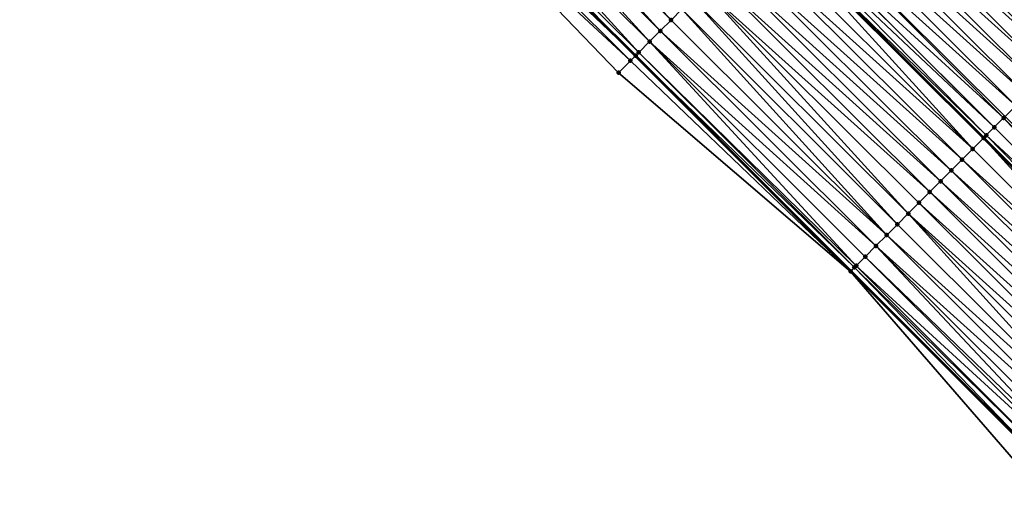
# Model space of a CAD drawing. Header units: feet. Extents: x 2017424 to 2024169, y 808042 to 818730.
# Tile 220 of 256: x 2019613 to 2019678, y 816733 to 816765. Entities that reach past the tile are written whole.
import ezdxf

# ---------------------------------------------------------------- set-up
doc = ezdxf.new("R2010")
doc.units = ezdxf.units.FT
doc.header["$MEASUREMENT"] = 0
for name, color, linetype, lineweight in [('EP_Travel Lane', 172, 'Continuous', 53), ('NB-Road Shots', 141, 'Continuous', 100), ('NB-Road X-Section', 40, 'Continuous', 13), ('STRIPING', 60, 'Continuous', 53)]:
    doc.layers.add(name, color=color, linetype=linetype, lineweight=lineweight)
doc.layers.add('I-77-MM15-17_NB-Surface-BORDER', color=7, linetype='Continuous')
doc.layers.add('I-77-MM15-17_NB-Surface-TIN', color=7, linetype='Continuous')

msp = doc.modelspace()

# ---------------------------------------------------------------- linework, layer by layer
at = {"layer": 'EP_Travel Lane'}
msp.add_polyline3d([(2019483.086331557, 816931.4272496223, 257.64693950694), (2019497.335399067, 816917.386234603, 257.5413696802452), (2019511.584400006, 816903.3523303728, 257.4164480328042), (2019525.833327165, 816889.3184988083, 257.2761810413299), (2019540.027127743, 816875.2818007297, 257.1372183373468), (2019554.23951549, 816861.2109232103, 257.0012708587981), (2019568.393941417, 816847.1611745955, 256.8532018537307), (2019582.551223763, 816833.0349674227, 256.7009215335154), (2019596.708381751, 816818.9088843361, 256.5303295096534), (2019610.882147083, 816804.7839246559, 256.3773551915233), (2019625.050082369, 816790.6683949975, 256.2246215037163), (2019639.24716904, 816776.5423701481, 256.0882080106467), (2019653.41338509, 816762.4735299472, 255.972842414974), (2019667.541945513, 816748.3180010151, 255.877083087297), (2019681.687879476, 816734.179007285, 255.7842811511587)], dxfattribs=at)
at = {"layer": 'I-77-MM15-17_NB-Surface-BORDER', "color": 3, "linetype": 'Continuous', "lineweight": -3}
msp.add_polyline3d([(2019680.656079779, 816733.1445202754, 255.7421982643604), (2019667.533173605, 816748.3092055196, 255.8769205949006), (2019652.299173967, 816761.3566508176, 255.9194987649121), (2019638.453575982, 816775.743079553, 256.0496880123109), (2019624.630233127, 816790.2472108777, 256.2085292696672), (2019610.577369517, 816804.4782281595, 256.3620715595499), (2019596.543977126, 816818.7442731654, 256.5189000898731), (2019582.284509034, 816832.7678918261, 256.6842789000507), (2019568.243657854, 816847.0106801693, 256.8443790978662), (2019554.074395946, 816861.0442441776, 256.9912724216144), (2019539.429870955, 816874.6789626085, 257.0951705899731), (2019525.4495151, 816888.9290568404, 257.2499220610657), (2019511.544282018, 816903.3116192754, 257.4141856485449), (2019496.728697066, 816916.7705933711, 257.5040045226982), (2019483.05474672, 816931.3952163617, 257.645156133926)], dxfattribs=at)
at = {"layer": 'I-77-MM15-17_NB-Surface-TIN', "color": 128, "linetype": 'Continuous', "lineweight": -3}
for points in [[(2019655.746162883, 816764.81301523, 255.9727131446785), (2019642.276140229, 816779.5944773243, 256.1044752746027), (2019641.571719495, 816778.884694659, 256.0989423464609)], [(2019655.746162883, 816764.81301523, 255.9727131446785), (2019656.452281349, 816765.5211089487, 255.9781634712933), (2019642.276140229, 816779.5944773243, 256.1044752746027)], [(2019655.04006534, 816764.1049006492, 255.9714342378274), (2019641.571719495, 816778.884694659, 256.0989423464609), (2019640.867304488, 816778.1749063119, 256.0944868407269)], [(2019655.04006534, 816764.1049006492, 255.9714342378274), (2019655.746162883, 816764.81301523, 255.9727131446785), (2019641.571719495, 816778.884694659, 256.0989423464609)], [(2019669.161797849, 816778.2674099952, 255.9534753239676), (2019683.323688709, 816764.146114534, 255.7772438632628), (2019669.797150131, 816778.9046140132, 255.9509584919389)], [(2019669.797150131, 816778.9046140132, 255.9509584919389), (2019683.323688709, 816764.146114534, 255.7772438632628), (2019684.029755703, 816764.8542595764, 255.7724317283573)], [(2019654.333984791, 816763.396769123, 255.9735437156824), (2019640.867304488, 816778.1749063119, 256.0944868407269), (2019640.162913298, 816777.465094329, 256.0945133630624)], [(2019654.333984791, 816763.396769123, 255.9735437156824), (2019655.04006534, 816764.1049006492, 255.9714342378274), (2019640.867304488, 816778.1749063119, 256.0944868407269)], [(2019668.455739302, 816777.5592565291, 255.9599717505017), (2019683.323688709, 816764.146114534, 255.7772438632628), (2019669.161797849, 816778.2674099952, 255.9534753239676)], [(2019653.627910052, 816762.6886318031, 255.9768116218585), (2019640.162913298, 816777.465094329, 256.0945133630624), (2019639.45851382, 816776.7552905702, 256.0929803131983)], [(2019653.627910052, 816762.6886318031, 255.9768116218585), (2019654.333984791, 816763.396769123, 255.9735437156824), (2019640.162913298, 816777.465094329, 256.0945133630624)], [(2019667.74969666, 816776.8510872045, 255.9696392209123), (2019682.617646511, 816763.4379447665, 255.7869999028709), (2019668.455739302, 816777.5592565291, 255.9599717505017)], [(2019668.455739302, 816777.5592565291, 255.9599717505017), (2019682.617646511, 816763.4379447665, 255.7869999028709), (2019683.323688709, 816764.146114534, 255.7772438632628)], [(2019653.415811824, 816762.4759624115, 255.9729666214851), (2019639.45851382, 816776.7552905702, 256.0929803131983), (2019639.262554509, 816776.557867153, 256.0888534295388)], [(2019653.415811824, 816762.4759624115, 255.9729666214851), (2019653.627910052, 816762.6886318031, 255.9768116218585), (2019639.45851382, 816776.7552905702, 256.0929803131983)], [(2019667.043627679, 816776.1429441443, 255.9740549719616), (2019681.91162303, 816762.7297563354, 255.800487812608), (2019667.74969666, 816776.8510872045, 255.9696392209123)], [(2019667.74969666, 816776.8510872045, 255.9696392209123), (2019681.91162303, 816762.7297563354, 255.800487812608), (2019682.617646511, 816763.4379447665, 255.7869999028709)], [(2019653.082593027, 816762.1419567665, 255.9559116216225), (2019638.949096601, 816776.2421368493, 256.0757039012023), (2019638.453575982, 816775.743079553, 256.0496880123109)], [(2019638.949096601, 816776.2421368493, 256.0757039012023), (2019653.41338509, 816762.4735299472, 255.972842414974), (2019639.24716904, 816776.5423701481, 256.0882080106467)], [(2019653.082593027, 816762.1419567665, 255.9559116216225), (2019653.41338509, 816762.4735299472, 255.972842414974), (2019638.949096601, 816776.2421368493, 256.0757039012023)], [(2019639.262554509, 816776.557867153, 256.0888534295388), (2019639.24716904, 816776.5423701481, 256.0882080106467), (2019653.41338509, 816762.4735299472, 255.972842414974)], [(2019653.415811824, 816762.4759624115, 255.9729666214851), (2019639.262554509, 816776.557867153, 256.0888534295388), (2019653.41338509, 816762.4735299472, 255.972842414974)], [(2019666.337557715, 816775.4348020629, 255.9782749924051), (2019681.20558693, 816762.0215804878, 255.8114595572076), (2019667.043627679, 816776.1429441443, 255.9740549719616)], [(2019667.043627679, 816776.1429441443, 255.9740549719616), (2019681.20558693, 816762.0215804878, 255.8114595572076), (2019681.91162303, 816762.7297563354, 255.800487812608)], [(2019652.299173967, 816761.3566508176, 255.9194987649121), (2019653.082593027, 816762.1419567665, 255.9559116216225), (2019638.453575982, 816775.743079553, 256.0496880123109)], [(2019665.631465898, 816774.7266817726, 255.9781377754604), (2019680.499531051, 816761.3134243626, 255.8184877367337), (2019666.337557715, 816775.4348020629, 255.9782749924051)], [(2019666.337557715, 816775.4348020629, 255.9782749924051), (2019680.499531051, 816761.3134243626, 255.8184877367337), (2019681.20558693, 816762.0215804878, 255.8114595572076)], [(2019664.925375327, 816774.0185602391, 255.9782491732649), (2019679.793464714, 816760.6052786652, 255.8234308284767), (2019665.631465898, 816774.7266817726, 255.9781377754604)], [(2019665.631465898, 816774.7266817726, 255.9781377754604), (2019679.793464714, 816760.6052786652, 255.8234308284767), (2019680.499531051, 816761.3134243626, 255.8184877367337)], [(2019664.219303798, 816773.3104197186, 255.9821570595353), (2019679.087400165, 816759.8971311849, 255.8287303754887), (2019664.925375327, 816774.0185602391, 255.9782491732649)], [(2019664.925375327, 816774.0185602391, 255.9782491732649), (2019679.087400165, 816759.8971311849, 255.8287303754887), (2019679.793464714, 816760.6052786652, 255.8234308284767)], [(2019663.513254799, 816772.6022567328, 255.9905570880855), (2019678.381348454, 816759.1889709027, 255.8365897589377), (2019664.219303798, 816773.3104197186, 255.9821570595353)], [(2019664.219303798, 816773.3104197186, 255.9821570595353), (2019678.381348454, 816759.1889709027, 255.8365897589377), (2019679.087400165, 816759.8971311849, 255.8287303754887)], [(2019662.821926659, 816771.9089040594, 255.9942581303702), (2019677.579960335, 816758.3851750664, 255.8469489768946), (2019663.513254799, 816772.6022567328, 255.9905570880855)], [(2019663.513254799, 816772.6022567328, 255.9905570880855), (2019677.675304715, 816758.4808026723, 255.8460384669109), (2019678.381348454, 816759.1889709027, 255.8365897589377)], [(2019663.513254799, 816772.6022567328, 255.9905570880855), (2019677.579960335, 816758.3851750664, 255.8469489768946), (2019677.675304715, 816758.4808026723, 255.8460384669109)], [(2019662.415544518, 816771.501373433, 255.9922874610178), (2019662.109136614, 816771.1941283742, 255.987931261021), (2019676.443234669, 816757.2451539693, 255.8497013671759)], [(2019662.415544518, 816771.501373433, 255.9922874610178), (2019676.969235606, 816757.7726597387, 255.8504289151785), (2019662.807182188, 816771.8941172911, 255.9942492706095)], [(2019662.415544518, 816771.501373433, 255.9922874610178), (2019676.443234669, 816757.2451539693, 255.8497013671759), (2019676.969235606, 816757.7726597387, 255.8504289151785)], [(2019662.807182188, 816771.8941172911, 255.9942492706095), (2019676.969235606, 816757.7726597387, 255.8504289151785), (2019662.821926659, 816771.9089040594, 255.9942581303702)], [(2019662.821926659, 816771.9089040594, 255.9942581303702), (2019676.969235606, 816757.7726597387, 255.8504289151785), (2019677.579960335, 816758.3851750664, 255.8469489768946)], [(2019661.394926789, 816770.4779482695, 255.9796661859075), (2019675.557040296, 816756.3564308, 255.8478265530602), (2019662.101058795, 816771.1860284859, 255.9878164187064)], [(2019662.101058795, 816771.1860284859, 255.9878164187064), (2019676.26313686, 816757.0645463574, 255.8489101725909), (2019662.109136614, 816771.1941283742, 255.987931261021)], [(2019662.101058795, 816771.1860284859, 255.9878164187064), (2019675.557040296, 816756.3564308, 255.8478265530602), (2019676.26313686, 816757.0645463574, 255.8489101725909)], [(2019676.443234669, 816757.2451539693, 255.8497013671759), (2019662.109136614, 816771.1941283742, 255.987931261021), (2019676.27121427, 816757.0726466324, 255.8489456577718)], [(2019676.26313686, 816757.0645463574, 255.8489101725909), (2019676.27121427, 816757.0726466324, 255.8489456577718), (2019662.109136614, 816771.1941283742, 255.987931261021)], [(2019660.688834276, 816769.7698286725, 255.9793903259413), (2019675.557040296, 816756.3564308, 255.8478265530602), (2019661.394926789, 816770.4779482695, 255.9796661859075)], [(2019659.982749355, 816769.0617015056, 255.9806281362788), (2019674.850961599, 816755.6482974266, 255.8503054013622), (2019660.688834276, 816769.7698286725, 255.9793903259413)], [(2019660.688834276, 816769.7698286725, 255.9793903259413), (2019674.850961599, 816755.6482974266, 255.8503054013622), (2019675.557040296, 816756.3564308, 255.8478265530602)], [(2019659.276668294, 816768.3535704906, 255.9826353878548), (2019674.144895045, 816754.9401519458, 255.8552051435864), (2019659.982749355, 816769.0617015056, 255.9806281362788)], [(2019659.982749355, 816769.0617015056, 255.9806281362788), (2019674.144895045, 816754.9401519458, 255.8552051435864), (2019674.850961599, 816755.6482974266, 255.8503054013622)], [(2019658.570594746, 816767.6454319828, 255.9861408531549), (2019673.438839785, 816754.2319952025, 255.8623569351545), (2019659.276668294, 816768.3535704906, 255.9826353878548)], [(2019659.276668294, 816768.3535704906, 255.9826353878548), (2019673.438839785, 816754.2319952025, 255.8623569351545), (2019674.144895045, 816754.9401519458, 255.8552051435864)], [(2019657.864503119, 816766.9373115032, 255.9860414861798), (2019672.732792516, 816753.5238304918, 255.871101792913), (2019658.570594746, 816767.6454319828, 255.9861408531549)], [(2019658.570594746, 816767.6454319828, 255.9861408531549), (2019672.732792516, 816753.5238304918, 255.871101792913), (2019673.438839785, 816754.2319952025, 255.8623569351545)], [(2019657.158398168, 816766.2292043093, 255.9832855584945), (2019671.320629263, 816752.1075695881, 255.8748910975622), (2019657.864503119, 816766.9373115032, 255.9860414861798)], [(2019657.864503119, 816766.9373115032, 255.9860414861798), (2019672.026719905, 816752.8156910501, 255.8747940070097), (2019672.732792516, 816753.5238304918, 255.871101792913)], [(2019657.864503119, 816766.9373115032, 255.9860414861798), (2019671.320629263, 816752.1075695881, 255.8748910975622), (2019672.026719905, 816752.8156910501, 255.8747940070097)], [(2019656.452281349, 816765.5211089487, 255.9781634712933), (2019670.614516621, 816751.3994700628, 255.8706017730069), (2019657.158398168, 816766.2292043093, 255.9832855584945)], [(2019657.158398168, 816766.2292043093, 255.9832855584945), (2019670.614516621, 816751.3994700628, 255.8706017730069), (2019671.320629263, 816752.1075695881, 255.8748910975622)], [(2019655.746162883, 816764.81301523, 255.9727131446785), (2019669.908418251, 816750.6913563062, 255.8691580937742), (2019656.452281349, 816765.5211089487, 255.9781634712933)], [(2019656.452281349, 816765.5211089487, 255.9781634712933), (2019669.908418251, 816750.6913563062, 255.8691580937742), (2019670.614516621, 816751.3994700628, 255.8706017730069)], [(2019655.04006534, 816764.1049006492, 255.9714342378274), (2019669.908418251, 816750.6913563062, 255.8691580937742), (2019655.746162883, 816764.81301523, 255.9727131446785)], [(2019654.333984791, 816763.396769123, 255.9735437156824), (2019669.202340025, 816749.983222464, 255.8717306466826), (2019655.04006534, 816764.1049006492, 255.9714342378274)], [(2019655.04006534, 816764.1049006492, 255.9714342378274), (2019669.202340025, 816749.983222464, 255.8717306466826), (2019669.908418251, 816750.6913563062, 255.8691580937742)], [(2019653.627910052, 816762.6886318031, 255.9768116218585), (2019667.908167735, 816748.6852254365, 255.882127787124), (2019654.333984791, 816763.396769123, 255.9735437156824)], [(2019654.333984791, 816763.396769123, 255.9735437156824), (2019668.496276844, 816749.275073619, 255.8773031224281), (2019669.202340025, 816749.983222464, 255.8717306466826)], [(2019654.333984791, 816763.396769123, 255.9735437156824), (2019667.908167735, 816748.6852254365, 255.882127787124), (2019668.496276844, 816749.275073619, 255.8773031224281)], [(2019653.082593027, 816762.1419567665, 255.9559116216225), (2019667.533173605, 816748.3092055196, 255.8769205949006), (2019653.41338509, 816762.4735299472, 255.972842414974)], [(2019653.415811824, 816762.4759624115, 255.9729666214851), (2019653.41338509, 816762.4735299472, 255.972842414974), (2019667.541945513, 816748.3180010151, 255.877083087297)], [(2019667.533173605, 816748.3092055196, 255.8769205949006), (2019667.541945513, 816748.3180010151, 255.877083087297), (2019653.41338509, 816762.4735299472, 255.972842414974)], [(2019653.415811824, 816762.4759624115, 255.9729666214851), (2019667.790207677, 816748.5669307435, 255.8816819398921), (2019653.627910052, 816762.6886318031, 255.9768116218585)], [(2019653.415811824, 816762.4759624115, 255.9729666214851), (2019667.541945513, 816748.3180010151, 255.877083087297), (2019667.790207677, 816748.5669307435, 255.8816819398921)], [(2019653.627910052, 816762.6886318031, 255.9768116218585), (2019667.790207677, 816748.5669307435, 255.8816819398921), (2019667.908167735, 816748.6852254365, 255.882127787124)], [(2019652.299173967, 816761.3566508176, 255.9194987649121), (2019667.533173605, 816748.3092055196, 255.8769205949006), (2019653.082593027, 816762.1419567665, 255.9559116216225)], [(2019691.131641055, 816743.6515933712, 255.7123804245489), (2019677.579960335, 816758.3851750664, 255.8469489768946), (2019676.969235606, 816757.7726597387, 255.8504289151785)], [(2019691.837647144, 816744.3597991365, 255.7021640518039), (2019677.675304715, 816758.4808026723, 255.8460384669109), (2019677.579960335, 816758.3851750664, 255.8469489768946)], [(2019691.131641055, 816743.6515933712, 255.7123804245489), (2019691.837647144, 816744.3597991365, 255.7021640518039), (2019677.579960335, 816758.3851750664, 255.8469489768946)], [(2019691.131641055, 816743.6515933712, 255.7123804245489), (2019676.969235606, 816757.7726597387, 255.8504289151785), (2019676.443234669, 816757.2451539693, 255.8497013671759)], [(2019689.719503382, 816742.2353069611, 255.7056817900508), (2019676.26313686, 816757.0645463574, 255.8489101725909), (2019675.557040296, 816756.3564308, 255.8478265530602)], [(2019690.425576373, 816742.9434460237, 255.7099293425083), (2019676.27121427, 816757.0726466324, 255.8489456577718), (2019676.26313686, 816757.0645463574, 255.8489101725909)], [(2019689.719503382, 816742.2353069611, 255.7056817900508), (2019690.425576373, 816742.9434460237, 255.7099293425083), (2019676.26313686, 816757.0645463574, 255.8489101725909)], [(2019676.443234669, 816757.2451539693, 255.8497013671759), (2019676.27121427, 816757.0726466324, 255.8489456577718), (2019690.433653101, 816742.9515465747, 255.7099573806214)], [(2019690.425576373, 816742.9434460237, 255.7099293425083), (2019690.433653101, 816742.9515465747, 255.7099573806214), (2019676.27121427, 816757.0726466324, 255.8489456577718)], [(2019691.131641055, 816743.6515933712, 255.7123804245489), (2019676.443234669, 816757.2451539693, 255.8497013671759), (2019690.433653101, 816742.9515465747, 255.7099573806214)], [(2019689.719503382, 816742.2353069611, 255.7056817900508), (2019675.557040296, 816756.3564308, 255.8478265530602), (2019674.850961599, 816755.6482974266, 255.8503054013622)], [(2019689.013473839, 816741.5271245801, 255.7108274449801), (2019674.850961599, 816755.6482974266, 255.8503054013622), (2019674.144895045, 816754.9401519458, 255.8552051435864)], [(2019689.013473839, 816741.5271245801, 255.7108274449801), (2019689.719503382, 816742.2353069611, 255.7056817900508), (2019674.850961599, 816755.6482974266, 255.8503054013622)], [(2019688.307459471, 816740.8189270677, 255.7192542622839), (2019674.144895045, 816754.9401519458, 255.8552051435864), (2019673.438839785, 816754.2319952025, 255.8623569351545)], [(2019688.307459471, 816740.8189270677, 255.7192542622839), (2019689.013473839, 816741.5271245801, 255.7108274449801), (2019674.144895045, 816754.9401519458, 255.8552051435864)], [(2019687.6014632, 816740.1107115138, 255.7315931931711), (2019673.438839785, 816754.2319952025, 255.8623569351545), (2019672.732792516, 816753.5238304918, 255.871101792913)], [(2019687.6014632, 816740.1107115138, 255.7315931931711), (2019688.307459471, 816740.8189270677, 255.7192542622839), (2019673.438839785, 816754.2319952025, 255.8623569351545)], [(2019686.895466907, 816739.4024959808, 255.7439276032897), (2019672.732792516, 816753.5238304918, 255.871101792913), (2019672.026719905, 816752.8156910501, 255.8747940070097)], [(2019686.895466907, 816739.4024959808, 255.7439276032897), (2019687.6014632, 816740.1107115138, 255.7315931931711), (2019672.732792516, 816753.5238304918, 255.871101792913)], [(2019686.18945245, 816738.6942985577, 255.7523350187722), (2019672.026719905, 816752.8156910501, 255.8747940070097), (2019671.320629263, 816752.1075695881, 255.8748910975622)], [(2019686.18945245, 816738.6942985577, 255.7523350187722), (2019686.895466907, 816739.4024959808, 255.7439276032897), (2019672.026719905, 816752.8156910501, 255.8747940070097)], [(2019684.777367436, 816737.2779596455, 255.7570210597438), (2019671.320629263, 816752.1075695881, 255.8748910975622), (2019670.614516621, 816751.3994700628, 255.8706017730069)], [(2019684.777367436, 816737.2779596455, 255.7570210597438), (2019685.483423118, 816737.9861159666, 255.75752626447), (2019671.320629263, 816752.1075695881, 255.8748910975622)], [(2019685.483423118, 816737.9861159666, 255.75752626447), (2019686.18945245, 816738.6942985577, 255.7523350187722), (2019671.320629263, 816752.1075695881, 255.8748910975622)], [(2019684.777367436, 816737.2779596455, 255.7570210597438), (2019670.614516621, 816751.3994700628, 255.8706017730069), (2019669.908418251, 816750.6913563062, 255.8691580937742)], [(2019684.071337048, 816736.5697781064, 255.7619841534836), (2019669.908418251, 816750.6913563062, 255.8691580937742), (2019669.202340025, 816749.983222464, 255.8717306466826)], [(2019684.071337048, 816736.5697781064, 255.7619841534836), (2019684.777367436, 816737.2779596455, 255.7570210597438), (2019669.908418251, 816750.6913563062, 255.8691580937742)], [(2019682.892381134, 816735.3872537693, 255.7677152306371), (2019669.202340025, 816749.983222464, 255.8717306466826), (2019668.496276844, 816749.275073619, 255.8773031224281)], [(2019682.892381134, 816735.3872537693, 255.7677152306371), (2019683.365309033, 816735.8615942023, 255.7674601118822), (2019669.202340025, 816749.983222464, 255.8717306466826)], [(2019683.365309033, 816735.8615942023, 255.7674601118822), (2019684.071337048, 816736.5697781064, 255.7619841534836), (2019669.202340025, 816749.983222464, 255.8717306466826)], [(2019682.659255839, 816735.153435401, 255.76749269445), (2019668.496276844, 816749.275073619, 255.8773031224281), (2019667.908167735, 816748.6852254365, 255.882127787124)], [(2019682.659255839, 816735.153435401, 255.76749269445), (2019682.892381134, 816735.3872537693, 255.7677152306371), (2019668.496276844, 816749.275073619, 255.8773031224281)], [(2019667.533173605, 816748.3092055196, 255.8769205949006), (2019681.687879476, 816734.179007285, 255.7842811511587), (2019667.541945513, 816748.3180010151, 255.877083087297)], [(2019681.65909673, 816734.1501414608, 255.7839843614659), (2019681.687879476, 816734.179007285, 255.7842811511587), (2019667.533173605, 816748.3092055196, 255.8769205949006)], [(2019681.65909673, 816734.1501414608, 255.7839843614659), (2019667.533173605, 816748.3092055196, 255.8769205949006), (2019680.656079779, 816733.1445202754, 255.7421982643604)], [(2019667.790207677, 816748.5669307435, 255.8816819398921), (2019667.541945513, 816748.3180010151, 255.877083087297), (2019681.687879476, 816734.179007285, 255.7842811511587)], [(2019682.044262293, 816734.5364187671, 255.7879559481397), (2019667.908167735, 816748.6852254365, 255.882127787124), (2019667.790207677, 816748.5669307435, 255.8816819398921)], [(2019682.044262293, 816734.5364187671, 255.7879559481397), (2019667.790207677, 816748.5669307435, 255.8816819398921), (2019681.687879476, 816734.179007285, 255.7842811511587)], [(2019682.044262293, 816734.5364187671, 255.7879559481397), (2019682.659255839, 816735.153435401, 255.76749269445), (2019667.908167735, 816748.6852254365, 255.882127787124)]]:
    msp.add_3dface(points, dxfattribs=at)
at = {"layer": 'NB-Road Shots', "lineweight": 100}
for p in [(2019655.746162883, 816764.81301523, 255.9727131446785), (2019655.04006534, 816764.1049006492, 255.9714342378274), (2019654.333984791, 816763.396769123, 255.9735437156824), (2019653.415811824, 816762.4759624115, 255.9729666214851), (2019653.627910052, 816762.6886318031, 255.9768116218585), (2019653.082593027, 816762.1419567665, 255.9559116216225), (2019652.299173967, 816761.3566508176, 255.9194987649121), (2019677.579960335, 816758.3851750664, 255.8469489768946), (2019676.969235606, 816757.7726597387, 255.8504289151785), (2019676.26313686, 816757.0645463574, 255.8489101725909), (2019676.443234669, 816757.2451539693, 255.8497013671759), (2019675.557040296, 816756.3564308, 255.8478265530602), (2019674.850961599, 816755.6482974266, 255.8503054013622), (2019674.144895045, 816754.9401519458, 255.8552051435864), (2019673.438839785, 816754.2319952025, 255.8623569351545), (2019672.732792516, 816753.5238304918, 255.871101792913), (2019672.026719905, 816752.8156910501, 255.8747940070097), (2019671.320629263, 816752.1075695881, 255.8748910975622), (2019670.614516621, 816751.3994700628, 255.8706017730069), (2019669.908418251, 816750.6913563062, 255.8691580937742), (2019669.202340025, 816749.983222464, 255.8717306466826), (2019668.496276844, 816749.275073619, 255.8773031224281), (2019667.533173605, 816748.3092055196, 255.8769205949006), (2019667.790207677, 816748.5669307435, 255.8816819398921), (2019667.908167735, 816748.6852254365, 255.882127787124)]:
    msp.add_point(p, dxfattribs=at)
at = {"layer": 'NB-Road X-Section', "extrusion": (-0.7081032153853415, 0.7060734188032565, 0.00708262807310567), "elevation": -853426.9909860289, "flags": 128}
msp.add_lwpolyline([(-2004424.421741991, 6300.583495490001), (-2004425.530998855, 6300.619909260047), (-2004426.002798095, 6300.636964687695), (-2004426.30315443, 6300.640809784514), (-2004427.30315443, 6300.637541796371), (-2004428.30315443, 6300.635432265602), (-2004429.30315443, 6300.636711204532), (-2004430.30315443, 6300.642161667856), (-2004431.30315443, 6300.647283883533), (-2004432.30315443, 6300.650039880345), (-2004433.30315443, 6300.650139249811), (-2004434.303154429, 6300.646633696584), (-2004435.303154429, 6300.644626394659), (-2004436.303154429, 6300.643388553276), (-2004437.30315443, 6300.643664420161), (-2004438.303154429, 6300.651814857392), (-2004438.748512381, 6300.656286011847), (-2004439.303154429, 6300.658247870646), (-2004439.32403619, 6300.658256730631), (-2004440.30315443, 6300.654555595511), (-2004441.303154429, 6300.646155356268), (-2004442.30315443, 6300.642247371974), (-2004443.303154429, 6300.64213597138), (-2004444.303154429, 6300.642273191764), (-2004445.30315443, 6300.638053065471), (-2004446.30315443, 6300.63363720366), (-2004447.303154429, 6300.623969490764), (-2004448.30315443, 6300.617472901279), (-2004449.202988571, 6300.614956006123), (-2004449.30315443, 6300.6141606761), (-2004450.303154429, 6300.586689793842), (-2004451.303154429, 6300.527766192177)], dxfattribs=at)
at = {"layer": 'NB-Road X-Section', "extrusion": (-0.7081032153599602, 0.7060734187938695, 0.007082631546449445), "elevation": -853446.9909415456, "flags": 128}
msp.add_lwpolyline([(-2004450.303164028, 6300.554985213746), (-2004449.303164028, 6300.58104510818), (-2004448.303164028, 6300.585857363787), (-2004447.303164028, 6300.595613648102), (-2004446.303164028, 6300.609101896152), (-2004445.303164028, 6300.620073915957), (-2004444.303164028, 6300.627102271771), (-2004443.303164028, 6300.632045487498), (-2004442.303164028, 6300.63734516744), (-2004441.303164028, 6300.645204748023), (-2004440.303164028, 6300.654653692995), (-2004440.168126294, 6300.655564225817), (-2004439.303164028, 6300.659044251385), (-2004438.558221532, 6300.658316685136), (-2004438.303164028, 6300.657525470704), (-2004437.303164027, 6300.656441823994), (-2004436.303164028, 6300.658920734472), (-2004435.303164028, 6300.663820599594), (-2004434.303164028, 6300.670972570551), (-2004433.303164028, 6300.679717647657), (-2004432.303164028, 6300.683409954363), (-2004431.303164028, 6300.683507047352), (-2004430.303164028, 6300.679217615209), (-2004429.303164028, 6300.677773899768), (-2004428.303164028, 6300.680346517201), (-2004427.303164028, 6300.685919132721), (-2004426.470221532, 6300.690743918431), (-2004426.303164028, 6300.690298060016), (-2004425.939173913, 6300.685536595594)], dxfattribs=at)
at = {"layer": 'STRIPING'}
msp.add_polyline3d([(2019477.485200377, 816954.233692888, 258.0065023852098), (2019491.729404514, 816940.1946693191, 257.9138099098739), (2019505.975697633, 816926.1563696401, 257.8108137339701), (2019520.224767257, 816912.1223977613, 257.7001528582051), (2019534.473622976, 816898.088636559, 257.5450496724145), (2019548.690291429, 816884.0294388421, 257.3994817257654), (2019562.902627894, 816869.958610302, 257.2535747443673), (2019577.091591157, 816855.8744566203, 257.1112587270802), (2019591.248688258, 816841.748434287, 256.9316928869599), (2019605.405578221, 816827.6226186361, 256.7216113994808), (2019619.57240638, 816813.5046105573, 256.5093261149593), (2019633.740105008, 816799.3893166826, 256.3225518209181), (2019647.919498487, 816785.2809266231, 256.1361232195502), (2019662.109136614, 816771.1941283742, 255.987931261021), (2019676.27121427, 816757.0726466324, 255.8489456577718), (2019690.433653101, 816742.9515465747, 255.7099573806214)], dxfattribs=at)

doc.saveas('drawing.dxf')
